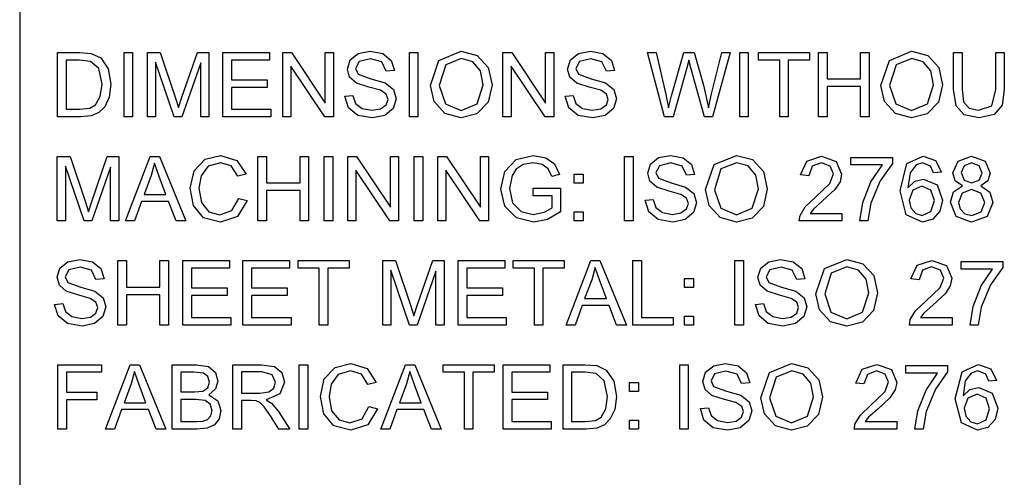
# Model space of a CAD drawing. Extents: x -1077 to 53, y -1488 to -1083.
# Tile 25 of 45: x -810 to -784, y -1407 to -1395. Entities that reach past the tile are written whole.
import ezdxf

# ---------------------------------------------------------------- set-up
doc = ezdxf.new("R2010")
doc.units = 0
doc.layers.add('Layer0', color=7, linetype='Continuous', true_color=0xffffff)
doc.layers.add('MTEXT', color=7, linetype='Continuous', true_color=0xffffff)

msp = doc.modelspace()

# ---------------------------------------------------------------- linework, layer by layer
at = {"layer": 'Layer0'}
msp.add_line((-809.56, -1394.314), (-809.56, -1407.064), dxfattribs=at)
at = {"layer": 'MTEXT'}
for p, q in [((-808.579, -1397.423), (-808.579, -1395.751)), ((-808.579, -1395.751), (-808.004, -1395.751)), ((-808.004, -1395.751), (-807.706, -1395.775)), ((-807.706, -1395.775), (-807.461, -1395.895)), ((-807.461, -1395.895), (-807.263, -1396.181)), ((-806.856, -1397.423), (-806.856, -1395.751)), ((-806.856, -1395.751), (-806.634, -1395.751)), ((-806.634, -1395.751), (-806.634, -1397.423)), ((-806.251, -1397.423), (-806.251, -1395.751)), ((-806.251, -1395.751), (-805.918, -1395.751)), ((-805.918, -1395.751), (-805.523, -1396.935)), ((-805.354, -1396.914), (-804.954, -1395.751)), ((-804.954, -1395.751), (-804.656, -1395.751)), ((-804.656, -1395.751), (-804.656, -1397.423)), ((-804.295, -1397.423), (-804.295, -1395.751)), ((-804.295, -1395.751), (-803.086, -1395.751)), ((-803.086, -1395.751), (-803.086, -1395.949)), ((-802.744, -1397.423), (-802.744, -1395.751)), ((-802.744, -1395.751), (-802.517, -1395.751)), ((-802.517, -1395.751), (-801.639, -1397.064)), ((-801.639, -1397.064), (-801.639, -1395.751)), ((-801.639, -1395.751), (-801.427, -1395.751)), ((-801.427, -1395.751), (-801.427, -1397.423)), ((-800.995, -1395.947), (-800.785, -1395.78)), ((-800.785, -1395.78), (-800.479, -1395.723)), ((-800.479, -1395.723), (-800.151, -1395.783)), ((-800.151, -1395.783), (-799.932, -1395.959)), ((-799.46, -1397.423), (-799.46, -1395.751)), ((-799.46, -1395.751), (-799.239, -1395.751)), ((-799.239, -1395.751), (-799.239, -1397.423)), ((-798.693, -1395.957), (-798.116, -1395.722)), ((-798.116, -1395.722), (-797.699, -1395.832)), ((-797.699, -1395.832), (-797.415, -1396.141)), ((-797.035, -1397.423), (-797.035, -1395.751)), ((-797.035, -1395.751), (-796.808, -1395.751)), ((-796.808, -1395.751), (-795.93, -1397.064)), ((-795.93, -1397.064), (-795.93, -1395.751)), ((-795.93, -1395.751), (-795.718, -1395.751)), ((-795.718, -1395.751), (-795.718, -1397.423)), ((-795.286, -1395.947), (-795.076, -1395.78)), ((-795.076, -1395.78), (-794.77, -1395.723)), ((-794.77, -1395.723), (-794.442, -1395.783)), ((-794.442, -1395.783), (-794.224, -1395.959)), ((-792.848, -1397.423), (-793.292, -1395.751)), ((-793.292, -1395.751), (-793.065, -1395.751)), ((-793.065, -1395.751), (-792.811, -1396.847)), ((-792.665, -1396.88), (-792.347, -1395.751)), ((-792.347, -1395.751), (-792.08, -1395.751)), ((-792.08, -1395.751), (-791.841, -1396.597)), ((-791.627, -1396.825), (-791.365, -1395.751)), ((-791.143, -1395.751), (-791.601, -1397.423)), ((-791.365, -1395.751), (-791.143, -1395.751)), ((-790.899, -1397.423), (-790.899, -1395.751)), ((-790.899, -1395.751), (-790.678, -1395.751)), ((-790.678, -1395.751), (-790.678, -1397.423)), ((-790.413, -1395.949), (-790.413, -1395.751)), ((-790.413, -1395.751), (-789.088, -1395.751)), ((-789.088, -1395.751), (-789.088, -1395.949)), ((-788.854, -1397.423), (-788.854, -1395.751)), ((-788.854, -1395.751), (-788.633, -1395.751)), ((-788.633, -1395.751), (-788.633, -1396.438)), ((-787.764, -1396.438), (-787.764, -1395.751)), ((-787.764, -1395.751), (-787.543, -1395.751)), ((-787.543, -1395.751), (-787.543, -1397.423)), ((-787.019, -1395.957), (-786.442, -1395.722)), ((-786.442, -1395.722), (-786.025, -1395.832)), ((-786.025, -1395.832), (-785.741, -1396.141)), ((-785.355, -1396.717), (-785.355, -1395.751)), ((-785.355, -1395.751), (-785.134, -1395.751)), ((-785.134, -1395.751), (-785.134, -1396.716)), ((-784.262, -1395.751), (-784.041, -1395.751)), ((-784.262, -1396.716), (-784.262, -1395.751)), ((-784.041, -1395.751), (-784.041, -1396.717)), ((-808.007, -1395.949), (-808.358, -1395.949)), ((-808.358, -1395.949), (-808.358, -1397.226)), ((-807.721, -1395.983), (-808.007, -1395.949)), ((-807.512, -1396.172), (-807.721, -1395.983)), ((-805.555, -1397.423), (-806.038, -1396)), ((-806.038, -1396), (-806.038, -1397.423)), ((-804.869, -1396.024), (-805.355, -1397.423)), ((-804.869, -1397.423), (-804.869, -1396.024)), ((-803.086, -1395.949), (-804.074, -1395.949)), ((-804.074, -1395.949), (-804.074, -1396.461)), ((-801.654, -1397.423), (-802.532, -1396.109)), ((-802.532, -1396.109), (-802.532, -1397.423)), ((-801.067, -1396.184), (-800.995, -1395.947)), ((-800.762, -1395.991), (-800.854, -1396.169)), ((-800.469, -1395.918), (-800.762, -1395.991)), ((-800.178, -1395.999), (-800.469, -1395.918)), ((-800.062, -1396.238), (-800.178, -1395.999)), ((-799.932, -1395.959), (-799.85, -1396.222)), ((-798.916, -1396.609), (-798.693, -1395.957)), ((-798.519, -1396.073), (-798.688, -1396.612)), ((-798.115, -1395.912), (-798.519, -1396.073)), ((-797.817, -1395.996), (-798.115, -1395.912)), ((-797.615, -1396.232), (-797.817, -1395.996)), ((-797.415, -1396.141), (-797.318, -1396.589)), ((-795.945, -1397.423), (-796.823, -1396.109)), ((-796.823, -1396.109), (-796.823, -1397.423)), ((-795.358, -1396.184), (-795.286, -1395.947)), ((-795.053, -1395.991), (-795.145, -1396.169)), ((-794.761, -1395.918), (-795.053, -1395.991)), ((-794.469, -1395.999), (-794.761, -1395.918)), ((-794.354, -1396.238), (-794.469, -1395.999)), ((-794.224, -1395.959), (-794.141, -1396.222)), ((-792.268, -1396.149), (-792.623, -1397.423)), ((-792.219, -1395.953), (-792.268, -1396.149)), ((-792.167, -1396.149), (-792.219, -1395.953)), ((-791.814, -1397.423), (-792.167, -1396.149)), ((-789.862, -1395.949), (-790.413, -1395.949)), ((-789.862, -1397.423), (-789.862, -1395.949)), ((-789.088, -1395.949), (-789.641, -1395.949)), ((-789.641, -1395.949), (-789.641, -1397.423)), ((-787.242, -1396.609), (-787.019, -1395.957)), ((-786.845, -1396.073), (-787.014, -1396.612)), ((-786.441, -1395.912), (-786.845, -1396.073)), ((-786.143, -1395.996), (-786.441, -1395.912)), ((-785.941, -1396.232), (-786.143, -1395.996)), ((-785.741, -1396.141), (-785.644, -1396.589)), ((-807.426, -1396.575), (-807.512, -1396.172)), ((-807.263, -1396.181), (-807.198, -1396.578)), ((-801.008, -1396.392), (-801.067, -1396.184)), ((-800.83, -1396.547), (-801.008, -1396.392)), ((-800.854, -1396.169), (-800.789, -1396.317)), ((-800.789, -1396.317), (-800.455, -1396.436)), ((-799.85, -1396.222), (-800.062, -1396.238)), ((-797.546, -1396.588), (-797.615, -1396.232)), ((-795.299, -1396.392), (-795.358, -1396.184)), ((-795.121, -1396.547), (-795.299, -1396.392)), ((-795.145, -1396.169), (-795.08, -1396.317)), ((-795.08, -1396.317), (-794.746, -1396.436)), ((-794.141, -1396.222), (-794.354, -1396.238)), ((-785.872, -1396.588), (-785.941, -1396.232)), ((-807.47, -1396.897), (-807.426, -1396.575)), ((-807.198, -1396.578), (-807.242, -1396.916)), ((-804.074, -1396.461), (-803.149, -1396.461)), ((-803.149, -1396.657), (-804.074, -1396.657)), ((-804.074, -1396.657), (-804.074, -1397.226)), ((-803.149, -1396.461), (-803.149, -1396.657)), ((-800.507, -1396.652), (-800.83, -1396.547)), ((-800.209, -1396.733), (-800.507, -1396.652)), ((-800.455, -1396.436), (-800.085, -1396.543)), ((-800.085, -1396.543), (-799.87, -1396.713)), ((-798.821, -1397.026), (-798.916, -1396.609)), ((-798.688, -1396.612), (-798.526, -1397.088)), ((-797.707, -1397.087), (-797.546, -1396.588)), ((-797.318, -1396.589), (-797.421, -1397.044)), ((-794.798, -1396.652), (-795.121, -1396.547)), ((-794.501, -1396.733), (-794.798, -1396.652)), ((-794.746, -1396.436), (-794.376, -1396.543)), ((-794.376, -1396.543), (-794.161, -1396.713)), ((-791.841, -1396.597), (-791.711, -1397.189)), ((-788.633, -1396.438), (-787.764, -1396.438)), ((-787.764, -1396.635), (-788.633, -1396.635)), ((-788.633, -1396.635), (-788.633, -1397.423)), ((-787.764, -1397.423), (-787.764, -1396.635)), ((-787.146, -1397.026), (-787.242, -1396.609)), ((-787.014, -1396.612), (-786.852, -1397.088)), ((-786.033, -1397.087), (-785.872, -1396.588)), ((-785.644, -1396.589), (-785.746, -1397.044)), ((-807.592, -1397.108), (-807.47, -1396.897)), ((-807.242, -1396.916), (-807.356, -1397.159)), ((-805.443, -1397.182), (-805.354, -1396.914)), ((-801.131, -1396.886), (-800.922, -1396.868)), ((-801.039, -1397.186), (-801.131, -1396.886)), ((-800.922, -1396.868), (-800.853, -1397.073)), ((-800.059, -1396.832), (-800.209, -1396.733)), ((-800.013, -1396.969), (-800.059, -1396.832)), ((-799.87, -1396.713), (-799.8, -1396.951)), ((-795.422, -1396.886), (-795.213, -1396.868)), ((-795.33, -1397.186), (-795.422, -1396.886)), ((-795.213, -1396.868), (-795.144, -1397.073)), ((-794.35, -1396.832), (-794.501, -1396.733)), ((-794.304, -1396.969), (-794.35, -1396.832)), ((-794.161, -1396.713), (-794.091, -1396.951)), ((-792.811, -1396.847), (-792.74, -1397.189)), ((-792.74, -1397.189), (-792.665, -1396.88)), ((-791.711, -1397.189), (-791.627, -1396.825)), ((-785.291, -1397.136), (-785.355, -1396.717)), ((-785.134, -1396.716), (-785.094, -1397.037)), ((-784.366, -1397.141), (-784.262, -1396.716)), ((-784.041, -1396.717), (-784.098, -1397.117)), ((-807.742, -1397.195), (-807.592, -1397.108)), ((-807.356, -1397.159), (-807.508, -1397.311)), ((-805.523, -1396.935), (-805.443, -1397.182)), ((-800.853, -1397.073), (-800.685, -1397.203)), ((-800.205, -1397.215), (-800.061, -1397.112)), ((-800.061, -1397.112), (-800.013, -1396.969)), ((-799.8, -1396.951), (-799.877, -1397.202)), ((-798.539, -1397.337), (-798.821, -1397.026)), ((-798.526, -1397.088), (-798.118, -1397.262)), ((-798.118, -1397.262), (-797.707, -1397.087)), ((-797.421, -1397.044), (-797.711, -1397.348)), ((-795.144, -1397.073), (-794.976, -1397.203)), ((-794.496, -1397.215), (-794.352, -1397.112)), ((-794.352, -1397.112), (-794.304, -1396.969)), ((-794.091, -1396.951), (-794.168, -1397.202)), ((-786.865, -1397.337), (-787.146, -1397.026)), ((-786.852, -1397.088), (-786.444, -1397.262)), ((-786.444, -1397.262), (-786.033, -1397.087)), ((-785.746, -1397.044), (-786.037, -1397.348)), ((-785.078, -1397.37), (-785.291, -1397.136)), ((-785.094, -1397.037), (-784.954, -1397.196)), ((-784.713, -1397.252), (-784.366, -1397.141)), ((-784.098, -1397.117), (-784.303, -1397.358)), ((-807.976, -1397.423), (-808.579, -1397.423)), ((-808.358, -1397.226), (-808.001, -1397.226)), ((-808.001, -1397.226), (-807.742, -1397.195)), ((-807.708, -1397.394), (-807.976, -1397.423)), ((-807.508, -1397.311), (-807.708, -1397.394)), ((-806.634, -1397.423), (-806.856, -1397.423)), ((-806.038, -1397.423), (-806.251, -1397.423)), ((-805.355, -1397.423), (-805.555, -1397.423)), ((-804.656, -1397.423), (-804.869, -1397.423)), ((-803.047, -1397.423), (-804.295, -1397.423)), ((-804.074, -1397.226), (-803.047, -1397.226)), ((-803.047, -1397.226), (-803.047, -1397.423)), ((-802.532, -1397.423), (-802.744, -1397.423)), ((-801.427, -1397.423), (-801.654, -1397.423)), ((-800.798, -1397.385), (-801.039, -1397.186)), ((-800.418, -1397.451), (-800.798, -1397.385)), ((-800.685, -1397.203), (-800.428, -1397.253)), ((-800.428, -1397.253), (-800.205, -1397.215)), ((-800.096, -1397.386), (-800.418, -1397.451)), ((-799.877, -1397.202), (-800.096, -1397.386)), ((-799.239, -1397.423), (-799.46, -1397.423)), ((-798.117, -1397.451), (-798.539, -1397.337)), ((-797.711, -1397.348), (-798.117, -1397.451)), ((-796.823, -1397.423), (-797.035, -1397.423)), ((-795.718, -1397.423), (-795.945, -1397.423)), ((-795.089, -1397.385), (-795.33, -1397.186)), ((-794.709, -1397.451), (-795.089, -1397.385)), ((-794.976, -1397.203), (-794.72, -1397.253)), ((-794.72, -1397.253), (-794.496, -1397.215)), ((-794.387, -1397.386), (-794.709, -1397.451)), ((-794.168, -1397.202), (-794.387, -1397.386)), ((-792.623, -1397.423), (-792.848, -1397.423)), ((-791.601, -1397.423), (-791.814, -1397.423)), ((-790.678, -1397.423), (-790.899, -1397.423)), ((-789.641, -1397.423), (-789.862, -1397.423)), ((-788.633, -1397.423), (-788.854, -1397.423)), ((-787.543, -1397.423), (-787.764, -1397.423)), ((-786.443, -1397.451), (-786.865, -1397.337)), ((-786.037, -1397.348), (-786.443, -1397.451)), ((-784.694, -1397.451), (-785.078, -1397.37)), ((-784.954, -1397.196), (-784.713, -1397.252)), ((-784.303, -1397.358), (-784.694, -1397.451)), ((-808.586, -1400.123), (-808.586, -1398.451)), ((-808.586, -1398.451), (-808.253, -1398.451)), ((-808.253, -1398.451), (-807.858, -1399.635)), ((-807.689, -1399.614), (-807.289, -1398.451)), ((-807.289, -1398.451), (-806.991, -1398.451)), ((-806.991, -1398.451), (-806.991, -1400.123)), ((-806.818, -1400.123), (-806.176, -1398.451)), ((-806.176, -1398.451), (-805.938, -1398.451)), ((-805.938, -1398.451), (-805.254, -1400.123)), ((-804.757, -1398.524), (-804.352, -1398.423)), ((-804.352, -1398.423), (-803.93, -1398.551)), ((-803.384, -1400.123), (-803.384, -1398.451)), ((-803.384, -1398.451), (-803.163, -1398.451)), ((-803.163, -1398.451), (-803.163, -1399.138)), ((-802.294, -1399.138), (-802.294, -1398.451)), ((-802.294, -1398.451), (-802.072, -1398.451)), ((-802.072, -1398.451), (-802.072, -1400.123)), ((-801.667, -1400.123), (-801.667, -1398.451)), ((-801.667, -1398.451), (-801.445, -1398.451)), ((-801.445, -1398.451), (-801.445, -1400.123)), ((-801.058, -1400.123), (-801.058, -1398.451)), ((-801.058, -1398.451), (-800.831, -1398.451)), ((-800.831, -1398.451), (-799.953, -1399.764)), ((-799.953, -1399.764), (-799.953, -1398.451)), ((-799.953, -1398.451), (-799.741, -1398.451)), ((-799.741, -1398.451), (-799.741, -1400.123)), ((-799.332, -1400.123), (-799.332, -1398.451)), ((-799.332, -1398.451), (-799.11, -1398.451)), ((-799.11, -1398.451), (-799.11, -1400.123)), ((-798.723, -1400.123), (-798.723, -1398.451)), ((-798.723, -1398.451), (-798.496, -1398.451)), ((-798.496, -1398.451), (-797.618, -1399.764)), ((-797.618, -1399.764), (-797.618, -1398.451)), ((-797.618, -1398.451), (-797.406, -1398.451)), ((-797.406, -1398.451), (-797.406, -1400.123)), ((-796.694, -1398.526), (-796.253, -1398.423)), ((-796.253, -1398.423), (-795.925, -1398.482)), ((-793.883, -1400.123), (-793.883, -1398.451)), ((-793.883, -1398.451), (-793.661, -1398.451)), ((-793.661, -1398.451), (-793.661, -1400.123)), ((-793.001, -1398.48), (-792.695, -1398.423)), ((-792.695, -1398.423), (-792.367, -1398.483)), ((-791.558, -1398.657), (-790.981, -1398.422)), ((-790.981, -1398.422), (-790.564, -1398.532)), ((-789.157, -1398.568), (-788.777, -1398.445)), ((-788.777, -1398.445), (-788.396, -1398.578)), ((-786.565, -1398.636), (-786.144, -1398.445)), ((-786.144, -1398.445), (-785.821, -1398.555)), ((-785.24, -1398.569), (-784.891, -1398.445)), ((-784.891, -1398.445), (-784.539, -1398.572)), ((-807.89, -1400.123), (-808.373, -1398.7)), ((-808.373, -1398.7), (-808.373, -1400.123)), ((-806.062, -1398.627), (-806.152, -1398.946)), ((-805.943, -1398.974), (-806.062, -1398.627)), ((-805.041, -1398.819), (-804.757, -1398.524)), ((-804.678, -1398.705), (-804.86, -1398.952)), ((-804.356, -1398.612), (-804.678, -1398.705)), ((-804.078, -1398.695), (-804.356, -1398.612)), ((-803.909, -1398.961), (-804.078, -1398.695)), ((-803.93, -1398.551), (-803.692, -1398.91)), ((-796.988, -1398.84), (-796.694, -1398.526)), ((-796.514, -1398.658), (-796.693, -1398.78)), ((-796.252, -1398.612), (-796.514, -1398.658)), ((-796.022, -1398.656), (-796.252, -1398.612)), ((-795.862, -1398.773), (-796.022, -1398.656)), ((-795.925, -1398.482), (-795.695, -1398.645)), ((-795.695, -1398.645), (-795.569, -1398.919)), ((-793.283, -1398.884), (-793.211, -1398.647)), ((-793.211, -1398.647), (-793.001, -1398.48)), ((-792.978, -1398.691), (-793.07, -1398.869)), ((-792.685, -1398.618), (-792.978, -1398.691)), ((-792.394, -1398.699), (-792.685, -1398.618)), ((-792.278, -1398.938), (-792.394, -1398.699)), ((-792.367, -1398.483), (-792.148, -1398.659)), ((-792.148, -1398.659), (-792.066, -1398.922)), ((-791.781, -1399.309), (-791.558, -1398.657)), ((-790.98, -1398.612), (-791.384, -1398.773)), ((-790.682, -1398.696), (-790.98, -1398.612)), ((-790.48, -1398.932), (-790.682, -1398.696)), ((-790.564, -1398.532), (-790.28, -1398.841)), ((-789.32, -1398.928), (-789.157, -1398.568)), ((-789.019, -1398.703), (-789.109, -1398.95)), ((-788.781, -1398.614), (-789.019, -1398.703)), ((-788.554, -1398.698), (-788.781, -1398.614)), ((-788.467, -1398.904), (-788.554, -1398.698)), ((-788.396, -1398.578), (-788.256, -1398.909)), ((-788.02, -1398.67), (-788.02, -1398.473)), ((-788.02, -1398.473), (-786.938, -1398.473)), ((-787.201, -1398.67), (-788.02, -1398.67)), ((-787.496, -1399.108), (-787.201, -1398.67)), ((-786.938, -1398.633), (-787.254, -1399.084)), ((-786.938, -1398.473), (-786.938, -1398.633)), ((-786.744, -1399.341), (-786.565, -1398.636)), ((-786.329, -1398.668), (-786.482, -1398.874)), ((-786.157, -1398.613), (-786.329, -1398.668)), ((-785.952, -1398.701), (-786.157, -1398.613)), ((-785.874, -1398.877), (-785.952, -1398.701)), ((-785.821, -1398.555), (-785.67, -1398.861)), ((-785.371, -1398.876), (-785.24, -1398.569)), ((-785.084, -1398.689), (-785.161, -1398.869)), ((-784.889, -1398.613), (-785.084, -1398.689)), ((-784.695, -1398.69), (-784.889, -1398.613)), ((-784.616, -1398.88), (-784.695, -1398.69)), ((-784.539, -1398.572), (-784.405, -1398.881)), ((-807.204, -1398.724), (-807.69, -1400.123)), ((-807.204, -1400.123), (-807.204, -1398.724)), ((-806.152, -1398.946), (-806.336, -1399.437)), ((-805.141, -1399.275), (-805.041, -1398.819)), ((-804.86, -1398.952), (-804.913, -1399.273)), ((-803.692, -1398.91), (-803.909, -1398.961)), ((-799.968, -1400.123), (-800.846, -1398.809)), ((-800.846, -1398.809), (-800.846, -1400.123)), ((-797.633, -1400.123), (-798.511, -1398.809)), ((-798.511, -1398.809), (-798.511, -1400.123)), ((-797.09, -1399.295), (-796.988, -1398.84)), ((-796.798, -1398.945), (-796.862, -1399.281)), ((-796.693, -1398.78), (-796.798, -1398.945)), ((-795.768, -1398.974), (-795.862, -1398.773)), ((-795.569, -1398.919), (-795.768, -1398.974)), ((-795.187, -1399.146), (-795.187, -1398.912)), ((-795.187, -1398.912), (-794.953, -1398.912)), ((-794.953, -1398.912), (-794.953, -1399.146)), ((-793.224, -1399.092), (-793.283, -1398.884)), ((-793.07, -1398.869), (-793.005, -1399.017)), ((-792.066, -1398.922), (-792.278, -1398.938)), ((-791.384, -1398.773), (-791.553, -1399.312)), ((-790.411, -1399.288), (-790.48, -1398.932)), ((-790.28, -1398.841), (-790.183, -1399.289)), ((-789.109, -1398.95), (-789.32, -1398.928)), ((-788.563, -1399.151), (-788.467, -1398.904)), ((-788.256, -1398.909), (-788.297, -1399.106)), ((-786.482, -1398.874), (-786.54, -1399.261)), ((-785.67, -1398.861), (-785.874, -1398.877)), ((-785.31, -1399.083), (-785.371, -1398.876)), ((-785.161, -1398.869), (-785.085, -1399.063)), ((-784.692, -1399.063), (-784.616, -1398.88)), ((-784.405, -1398.881), (-784.466, -1399.084)), ((-805.769, -1399.437), (-805.943, -1398.974)), ((-803.163, -1399.138), (-802.294, -1399.138)), ((-794.953, -1399.146), (-795.187, -1399.146)), ((-793.046, -1399.247), (-793.224, -1399.092)), ((-793.005, -1399.017), (-792.671, -1399.136)), ((-792.671, -1399.136), (-792.301, -1399.243)), ((-788.931, -1399.505), (-788.563, -1399.151)), ((-788.297, -1399.106), (-788.433, -1399.31)), ((-787.709, -1399.646), (-787.496, -1399.108)), ((-787.254, -1399.084), (-787.497, -1399.663)), ((-786.54, -1399.261), (-786.359, -1399.093)), ((-786.175, -1399.22), (-786.411, -1399.32)), ((-786.359, -1399.093), (-786.134, -1399.039)), ((-785.942, -1399.32), (-786.175, -1399.22)), ((-786.134, -1399.039), (-785.785, -1399.19)), ((-785.785, -1399.19), (-785.64, -1399.58)), ((-785.356, -1399.366), (-785.12, -1399.216)), ((-785.12, -1399.216), (-785.31, -1399.083)), ((-785.085, -1399.063), (-784.887, -1399.138)), ((-784.887, -1399.138), (-784.692, -1399.063)), ((-784.466, -1399.084), (-784.652, -1399.216)), ((-784.652, -1399.216), (-784.417, -1399.378)), ((-806.336, -1399.437), (-805.769, -1399.437)), ((-805.052, -1399.723), (-805.141, -1399.275)), ((-804.913, -1399.273), (-804.851, -1399.646)), ((-802.294, -1399.335), (-803.163, -1399.335)), ((-803.163, -1399.335), (-803.163, -1400.123)), ((-802.294, -1400.123), (-802.294, -1399.335)), ((-796.987, -1399.741), (-797.09, -1399.295)), ((-796.862, -1399.281), (-796.785, -1399.655)), ((-796.252, -1399.271), (-795.544, -1399.27)), ((-796.252, -1399.467), (-796.252, -1399.271)), ((-795.76, -1399.467), (-796.252, -1399.467)), ((-795.76, -1399.779), (-795.76, -1399.467)), ((-795.544, -1399.27), (-795.544, -1399.89)), ((-792.723, -1399.352), (-793.046, -1399.247)), ((-792.425, -1399.433), (-792.723, -1399.352)), ((-792.275, -1399.532), (-792.425, -1399.433)), ((-792.301, -1399.243), (-792.086, -1399.413)), ((-792.086, -1399.413), (-792.016, -1399.651)), ((-791.686, -1399.726), (-791.781, -1399.309)), ((-791.553, -1399.312), (-791.391, -1399.788)), ((-790.572, -1399.787), (-790.411, -1399.288)), ((-790.183, -1399.289), (-790.285, -1399.744)), ((-788.433, -1399.31), (-788.75, -1399.604)), ((-786.582, -1399.963), (-786.744, -1399.341)), ((-786.411, -1399.32), (-786.508, -1399.581)), ((-785.85, -1399.593), (-785.942, -1399.32)), ((-785.438, -1399.639), (-785.356, -1399.366)), ((-785.132, -1399.401), (-785.228, -1399.641)), ((-784.892, -1399.305), (-785.132, -1399.401)), ((-784.645, -1399.402), (-784.892, -1399.305)), ((-784.547, -1399.647), (-784.645, -1399.402)), ((-784.417, -1399.378), (-784.337, -1399.645)), ((-807.858, -1399.635), (-807.778, -1399.882)), ((-807.778, -1399.882), (-807.689, -1399.614)), ((-806.399, -1399.617), (-806.583, -1400.123)), ((-805.701, -1399.617), (-806.399, -1399.617)), ((-805.506, -1400.123), (-805.701, -1399.617)), ((-804.795, -1400.041), (-805.052, -1399.723)), ((-804.851, -1399.646), (-804.657, -1399.883)), ((-804.059, -1399.855), (-803.884, -1399.537)), ((-803.663, -1399.593), (-803.913, -1400.008)), ((-803.884, -1399.537), (-803.663, -1399.593)), ((-796.785, -1399.655), (-796.561, -1399.879)), ((-793.347, -1399.586), (-793.138, -1399.568)), ((-793.255, -1399.886), (-793.347, -1399.586)), ((-793.138, -1399.568), (-793.069, -1399.773)), ((-792.277, -1399.812), (-792.229, -1399.669)), ((-792.229, -1399.669), (-792.275, -1399.532)), ((-792.016, -1399.651), (-792.093, -1399.902)), ((-791.404, -1400.037), (-791.686, -1399.726)), ((-789.199, -1399.758), (-788.931, -1399.505)), ((-788.75, -1399.604), (-788.987, -1399.814)), ((-787.786, -1400.123), (-787.709, -1399.646)), ((-787.497, -1399.663), (-787.575, -1400.123)), ((-786.508, -1399.581), (-786.463, -1399.784)), ((-785.944, -1399.878), (-785.85, -1399.593)), ((-785.64, -1399.58), (-785.708, -1399.873)), ((-785.287, -1400.005), (-785.438, -1399.639)), ((-785.228, -1399.641), (-785.186, -1399.81)), ((-784.643, -1399.888), (-784.547, -1399.647)), ((-784.337, -1399.645), (-784.489, -1400.005)), ((-804.657, -1399.883), (-804.373, -1399.962)), ((-804.373, -1399.962), (-804.059, -1399.855)), ((-796.683, -1400.046), (-796.987, -1399.741)), ((-796.561, -1399.879), (-796.248, -1399.952)), ((-796.248, -1399.952), (-795.968, -1399.897)), ((-795.968, -1399.897), (-795.76, -1399.779)), ((-795.544, -1399.89), (-795.88, -1400.086)), ((-795.187, -1400.123), (-795.187, -1399.889)), ((-795.187, -1399.889), (-794.953, -1399.889)), ((-794.953, -1399.889), (-794.953, -1400.123)), ((-793.014, -1400.085), (-793.255, -1399.886)), ((-793.069, -1399.773), (-792.901, -1399.903)), ((-792.901, -1399.903), (-792.644, -1399.953)), ((-792.644, -1399.953), (-792.421, -1399.915)), ((-792.421, -1399.915), (-792.277, -1399.812)), ((-792.093, -1399.902), (-792.312, -1400.086)), ((-791.391, -1399.788), (-790.983, -1399.962)), ((-790.983, -1399.962), (-790.572, -1399.787)), ((-790.285, -1399.744), (-790.576, -1400.048)), ((-789.358, -1400.123), (-789.334, -1399.98)), ((-789.334, -1399.98), (-789.199, -1399.758)), ((-788.987, -1399.814), (-789.073, -1399.926)), ((-789.073, -1399.926), (-788.254, -1399.926)), ((-788.254, -1399.926), (-788.254, -1400.123)), ((-786.164, -1400.151), (-786.582, -1399.963)), ((-786.463, -1399.784), (-786.337, -1399.932)), ((-786.337, -1399.932), (-786.167, -1399.983)), ((-786.167, -1399.983), (-785.944, -1399.878)), ((-785.708, -1399.873), (-785.895, -1400.08)), ((-785.186, -1399.81), (-785.062, -1399.938)), ((-785.062, -1399.938), (-784.886, -1399.983)), ((-784.886, -1399.983), (-784.643, -1399.888)), ((-808.373, -1400.123), (-808.586, -1400.123)), ((-807.69, -1400.123), (-807.89, -1400.123)), ((-806.991, -1400.123), (-807.204, -1400.123)), ((-806.583, -1400.123), (-806.818, -1400.123)), ((-805.254, -1400.123), (-805.506, -1400.123)), ((-804.355, -1400.151), (-804.795, -1400.041)), ((-803.913, -1400.008), (-804.355, -1400.151)), ((-803.163, -1400.123), (-803.384, -1400.123)), ((-802.072, -1400.123), (-802.294, -1400.123)), ((-801.445, -1400.123), (-801.667, -1400.123)), ((-800.846, -1400.123), (-801.058, -1400.123)), ((-799.741, -1400.123), (-799.968, -1400.123)), ((-799.11, -1400.123), (-799.332, -1400.123)), ((-798.511, -1400.123), (-798.723, -1400.123)), ((-797.406, -1400.123), (-797.633, -1400.123)), ((-796.236, -1400.151), (-796.683, -1400.046)), ((-795.88, -1400.086), (-796.236, -1400.151)), ((-794.953, -1400.123), (-795.187, -1400.123)), ((-793.661, -1400.123), (-793.883, -1400.123)), ((-792.634, -1400.151), (-793.014, -1400.085)), ((-792.312, -1400.086), (-792.634, -1400.151)), ((-790.982, -1400.151), (-791.404, -1400.037)), ((-790.576, -1400.048), (-790.982, -1400.151)), ((-788.254, -1400.123), (-789.358, -1400.123)), ((-787.575, -1400.123), (-787.786, -1400.123)), ((-785.895, -1400.08), (-786.164, -1400.151)), ((-784.888, -1400.151), (-785.287, -1400.005)), ((-784.489, -1400.005), (-784.888, -1400.151)), ((-808.519, -1401.347), (-808.309, -1401.18)), ((-808.309, -1401.18), (-808.003, -1401.123)), ((-808.003, -1401.123), (-807.675, -1401.183)), ((-807.675, -1401.183), (-807.456, -1401.359)), ((-807.015, -1402.823), (-807.015, -1401.151)), ((-807.015, -1401.151), (-806.794, -1401.151)), ((-806.794, -1401.151), (-806.794, -1401.838)), ((-805.925, -1401.838), (-805.925, -1401.151)), ((-805.925, -1401.151), (-805.704, -1401.151)), ((-805.704, -1401.151), (-805.704, -1402.823)), ((-805.331, -1402.823), (-805.331, -1401.151)), ((-805.331, -1401.151), (-804.123, -1401.151)), ((-804.123, -1401.151), (-804.123, -1401.349)), ((-803.774, -1402.823), (-803.774, -1401.151)), ((-803.774, -1401.151), (-802.565, -1401.151)), ((-802.565, -1401.151), (-802.565, -1401.349)), ((-802.346, -1401.349), (-802.346, -1401.151)), ((-802.346, -1401.151), (-801.021, -1401.151)), ((-801.021, -1401.151), (-801.021, -1401.349)), ((-800.152, -1402.823), (-800.152, -1401.151)), ((-800.152, -1401.151), (-799.82, -1401.151)), ((-799.82, -1401.151), (-799.424, -1402.335)), ((-799.255, -1402.314), (-798.855, -1401.151)), ((-798.855, -1401.151), (-798.557, -1401.151)), ((-798.557, -1401.151), (-798.557, -1402.823)), ((-798.196, -1402.823), (-798.196, -1401.151)), ((-798.196, -1401.151), (-796.987, -1401.151)), ((-796.987, -1401.151), (-796.987, -1401.349)), ((-796.768, -1401.349), (-796.768, -1401.151)), ((-796.768, -1401.151), (-795.444, -1401.151)), ((-795.444, -1401.151), (-795.444, -1401.349)), ((-795.4, -1402.823), (-794.758, -1401.151)), ((-794.758, -1401.151), (-794.52, -1401.151)), ((-794.52, -1401.151), (-793.836, -1402.823)), ((-793.668, -1402.823), (-793.668, -1401.151)), ((-793.668, -1401.151), (-793.447, -1401.151)), ((-793.447, -1401.151), (-793.447, -1402.626)), ((-791.025, -1402.823), (-791.025, -1401.151)), ((-791.025, -1401.151), (-790.804, -1401.151)), ((-790.804, -1401.151), (-790.804, -1402.823)), ((-790.354, -1401.347), (-790.144, -1401.18)), ((-790.144, -1401.18), (-789.837, -1401.123)), ((-789.837, -1401.123), (-789.509, -1401.183)), ((-789.509, -1401.183), (-789.291, -1401.359)), ((-788.701, -1401.357), (-788.124, -1401.122)), ((-788.124, -1401.122), (-787.706, -1401.232)), ((-787.706, -1401.232), (-787.423, -1401.541)), ((-786.299, -1401.268), (-785.92, -1401.145)), ((-785.92, -1401.145), (-785.539, -1401.278)), ((-785.163, -1401.37), (-785.163, -1401.173)), ((-785.163, -1401.173), (-784.081, -1401.173)), ((-784.081, -1401.173), (-784.081, -1401.333)), ((-808.591, -1401.584), (-808.519, -1401.347)), ((-808.286, -1401.391), (-808.378, -1401.569)), ((-807.993, -1401.318), (-808.286, -1401.391)), ((-807.702, -1401.399), (-807.993, -1401.318)), ((-807.586, -1401.638), (-807.702, -1401.399)), ((-807.456, -1401.359), (-807.374, -1401.622)), ((-804.123, -1401.349), (-805.11, -1401.349)), ((-805.11, -1401.349), (-805.11, -1401.861)), ((-802.565, -1401.349), (-803.552, -1401.349)), ((-803.552, -1401.349), (-803.552, -1401.861)), ((-801.795, -1401.349), (-802.346, -1401.349)), ((-801.795, -1402.823), (-801.795, -1401.349)), ((-801.021, -1401.349), (-801.574, -1401.349)), ((-801.574, -1401.349), (-801.574, -1402.823)), ((-799.456, -1402.823), (-799.939, -1401.4)), ((-799.939, -1401.4), (-799.939, -1402.823)), ((-798.771, -1401.424), (-799.256, -1402.823)), ((-798.771, -1402.823), (-798.771, -1401.424)), ((-796.987, -1401.349), (-797.975, -1401.349)), ((-797.975, -1401.349), (-797.975, -1401.861)), ((-796.218, -1401.349), (-796.768, -1401.349)), ((-796.218, -1402.823), (-796.218, -1401.349)), ((-795.444, -1401.349), (-795.997, -1401.349)), ((-795.997, -1401.349), (-795.997, -1402.823)), ((-794.644, -1401.327), (-794.734, -1401.646)), ((-794.526, -1401.674), (-794.644, -1401.327)), ((-790.426, -1401.584), (-790.354, -1401.347)), ((-790.121, -1401.391), (-790.212, -1401.569)), ((-789.828, -1401.318), (-790.121, -1401.391)), ((-789.537, -1401.399), (-789.828, -1401.318)), ((-789.421, -1401.638), (-789.537, -1401.399)), ((-789.291, -1401.359), (-789.209, -1401.622)), ((-788.924, -1402.009), (-788.701, -1401.357)), ((-788.527, -1401.473), (-788.696, -1402.012)), ((-788.122, -1401.312), (-788.527, -1401.473)), ((-787.824, -1401.396), (-788.122, -1401.312)), ((-787.622, -1401.632), (-787.824, -1401.396)), ((-786.462, -1401.628), (-786.299, -1401.268)), ((-786.161, -1401.403), (-786.251, -1401.65)), ((-785.924, -1401.314), (-786.161, -1401.403)), ((-785.697, -1401.398), (-785.924, -1401.314)), ((-785.61, -1401.604), (-785.697, -1401.398)), ((-785.539, -1401.278), (-785.399, -1401.609)), ((-784.344, -1401.37), (-785.163, -1401.37)), ((-784.639, -1401.808), (-784.344, -1401.37)), ((-784.081, -1401.333), (-784.397, -1401.784)), ((-808.532, -1401.792), (-808.591, -1401.584)), ((-808.378, -1401.569), (-808.313, -1401.717)), ((-808.313, -1401.717), (-807.979, -1401.836)), ((-807.374, -1401.622), (-807.586, -1401.638)), ((-794.734, -1401.646), (-794.918, -1402.137)), ((-794.351, -1402.137), (-794.526, -1401.674)), ((-792.33, -1401.846), (-792.33, -1401.612)), ((-792.33, -1401.612), (-792.096, -1401.612)), ((-792.096, -1401.612), (-792.096, -1401.846)), ((-790.367, -1401.792), (-790.426, -1401.584)), ((-790.212, -1401.569), (-790.147, -1401.717)), ((-790.147, -1401.717), (-789.814, -1401.836)), ((-789.209, -1401.622), (-789.421, -1401.638)), ((-787.554, -1401.988), (-787.622, -1401.632)), ((-787.423, -1401.541), (-787.325, -1401.989)), ((-786.251, -1401.65), (-786.462, -1401.628)), ((-785.705, -1401.851), (-785.61, -1401.604)), ((-785.399, -1401.609), (-785.44, -1401.806)), ((-808.354, -1401.947), (-808.532, -1401.792)), ((-808.031, -1402.052), (-808.354, -1401.947)), ((-807.979, -1401.836), (-807.609, -1401.943)), ((-807.609, -1401.943), (-807.394, -1402.113)), ((-806.794, -1401.838), (-805.925, -1401.838)), ((-805.11, -1401.861), (-804.185, -1401.861)), ((-804.185, -1401.861), (-804.185, -1402.057)), ((-803.552, -1401.861), (-802.628, -1401.861)), ((-802.628, -1401.861), (-802.628, -1402.057)), ((-797.975, -1401.861), (-797.05, -1401.861)), ((-797.05, -1401.861), (-797.05, -1402.057)), ((-792.096, -1401.846), (-792.33, -1401.846)), ((-790.188, -1401.947), (-790.367, -1401.792)), ((-789.866, -1402.052), (-790.188, -1401.947)), ((-789.814, -1401.836), (-789.444, -1401.943)), ((-789.444, -1401.943), (-789.228, -1402.113)), ((-788.828, -1402.426), (-788.924, -1402.009)), ((-788.696, -1402.012), (-788.533, -1402.488)), ((-787.715, -1402.487), (-787.554, -1401.988)), ((-787.325, -1401.989), (-787.428, -1402.444)), ((-786.074, -1402.205), (-785.705, -1401.851)), ((-785.576, -1402.01), (-785.892, -1402.304)), ((-785.44, -1401.806), (-785.576, -1402.01)), ((-784.851, -1402.346), (-784.639, -1401.808)), ((-784.397, -1401.784), (-784.639, -1402.363)), ((-808.655, -1402.286), (-808.446, -1402.268)), ((-808.563, -1402.586), (-808.655, -1402.286)), ((-808.446, -1402.268), (-808.377, -1402.473)), ((-807.733, -1402.133), (-808.031, -1402.052)), ((-807.583, -1402.232), (-807.733, -1402.133)), ((-807.537, -1402.369), (-807.583, -1402.232)), ((-807.394, -1402.113), (-807.324, -1402.351)), ((-805.925, -1402.035), (-806.794, -1402.035)), ((-806.794, -1402.035), (-806.794, -1402.823)), ((-805.925, -1402.823), (-805.925, -1402.035)), ((-804.185, -1402.057), (-805.11, -1402.057)), ((-805.11, -1402.057), (-805.11, -1402.626)), ((-802.628, -1402.057), (-803.552, -1402.057)), ((-803.552, -1402.057), (-803.552, -1402.626)), ((-797.05, -1402.057), (-797.975, -1402.057)), ((-797.975, -1402.057), (-797.975, -1402.626)), ((-794.918, -1402.137), (-794.351, -1402.137)), ((-790.489, -1402.286), (-790.281, -1402.268)), ((-790.398, -1402.586), (-790.489, -1402.286)), ((-790.281, -1402.268), (-790.212, -1402.473)), ((-789.568, -1402.133), (-789.866, -1402.052)), ((-789.418, -1402.232), (-789.568, -1402.133)), ((-789.372, -1402.369), (-789.418, -1402.232)), ((-789.228, -1402.113), (-789.159, -1402.351)), ((-786.342, -1402.458), (-786.074, -1402.205)), ((-808.377, -1402.473), (-808.209, -1402.603)), ((-807.729, -1402.615), (-807.585, -1402.512)), ((-807.585, -1402.512), (-807.537, -1402.369)), ((-807.324, -1402.351), (-807.401, -1402.602)), ((-799.424, -1402.335), (-799.344, -1402.582)), ((-799.344, -1402.582), (-799.255, -1402.314)), ((-794.982, -1402.317), (-795.165, -1402.823)), ((-794.283, -1402.317), (-794.982, -1402.317)), ((-794.088, -1402.823), (-794.283, -1402.317)), ((-790.212, -1402.473), (-790.044, -1402.603)), ((-789.564, -1402.615), (-789.419, -1402.512)), ((-789.419, -1402.512), (-789.372, -1402.369)), ((-789.159, -1402.351), (-789.235, -1402.602)), ((-788.547, -1402.737), (-788.828, -1402.426)), ((-788.533, -1402.488), (-788.126, -1402.662)), ((-788.126, -1402.662), (-787.715, -1402.487)), ((-787.428, -1402.444), (-787.719, -1402.748)), ((-786.477, -1402.68), (-786.342, -1402.458)), ((-786.129, -1402.514), (-786.216, -1402.626)), ((-785.892, -1402.304), (-786.129, -1402.514)), ((-784.929, -1402.823), (-784.851, -1402.346)), ((-784.639, -1402.363), (-784.718, -1402.823)), ((-808.322, -1402.785), (-808.563, -1402.586)), ((-807.942, -1402.851), (-808.322, -1402.785)), ((-808.209, -1402.603), (-807.952, -1402.653)), ((-807.952, -1402.653), (-807.729, -1402.615)), ((-807.62, -1402.786), (-807.942, -1402.851)), ((-807.401, -1402.602), (-807.62, -1402.786)), ((-805.11, -1402.626), (-804.084, -1402.626)), ((-804.084, -1402.626), (-804.084, -1402.823)), ((-803.552, -1402.626), (-802.526, -1402.626)), ((-802.526, -1402.626), (-802.526, -1402.823)), ((-797.975, -1402.626), (-796.949, -1402.626)), ((-796.949, -1402.626), (-796.949, -1402.823)), ((-793.447, -1402.626), (-792.624, -1402.626)), ((-792.624, -1402.626), (-792.624, -1402.823)), ((-792.33, -1402.823), (-792.33, -1402.589)), ((-792.33, -1402.589), (-792.096, -1402.589)), ((-792.096, -1402.589), (-792.096, -1402.823)), ((-790.157, -1402.785), (-790.398, -1402.586)), ((-789.777, -1402.851), (-790.157, -1402.785)), ((-790.044, -1402.603), (-789.787, -1402.653)), ((-789.787, -1402.653), (-789.564, -1402.615)), ((-789.455, -1402.786), (-789.777, -1402.851)), ((-789.235, -1402.602), (-789.455, -1402.786)), ((-788.125, -1402.851), (-788.547, -1402.737)), ((-787.719, -1402.748), (-788.125, -1402.851)), ((-786.501, -1402.823), (-786.477, -1402.68)), ((-786.216, -1402.626), (-785.396, -1402.626)), ((-785.396, -1402.626), (-785.396, -1402.823)), ((-806.794, -1402.823), (-807.015, -1402.823)), ((-805.704, -1402.823), (-805.925, -1402.823)), ((-804.084, -1402.823), (-805.331, -1402.823)), ((-802.526, -1402.823), (-803.774, -1402.823)), ((-801.574, -1402.823), (-801.795, -1402.823)), ((-799.939, -1402.823), (-800.152, -1402.823)), ((-799.256, -1402.823), (-799.456, -1402.823)), ((-798.557, -1402.823), (-798.771, -1402.823)), ((-796.949, -1402.823), (-798.196, -1402.823)), ((-795.997, -1402.823), (-796.218, -1402.823)), ((-795.165, -1402.823), (-795.4, -1402.823)), ((-793.836, -1402.823), (-794.088, -1402.823)), ((-792.624, -1402.823), (-793.668, -1402.823)), ((-792.096, -1402.823), (-792.33, -1402.823)), ((-790.804, -1402.823), (-791.025, -1402.823)), ((-785.396, -1402.823), (-786.501, -1402.823)), ((-784.718, -1402.823), (-784.929, -1402.823)), ((-808.568, -1405.523), (-808.568, -1403.851)), ((-808.568, -1403.851), (-807.44, -1403.851)), ((-807.44, -1404.049), (-808.347, -1404.049)), ((-808.347, -1404.049), (-808.347, -1404.566)), ((-807.44, -1403.851), (-807.44, -1404.049)), ((-807.337, -1405.523), (-806.695, -1403.851)), ((-806.695, -1403.851), (-806.456, -1403.851)), ((-806.581, -1404.027), (-806.671, -1404.346)), ((-806.462, -1404.374), (-806.581, -1404.027)), ((-806.456, -1403.851), (-805.772, -1405.523)), ((-805.605, -1405.523), (-805.605, -1403.851)), ((-805.605, -1403.851), (-804.978, -1403.851)), ((-805.049, -1404.049), (-805.384, -1404.049)), ((-805.384, -1404.049), (-805.384, -1404.554)), ((-804.795, -1404.072), (-805.049, -1404.049)), ((-804.978, -1403.851), (-804.67, -1403.902)), ((-804.681, -1404.159), (-804.795, -1404.072)), ((-804.67, -1403.902), (-804.489, -1404.058)), ((-804.489, -1404.058), (-804.424, -1404.279)), ((-804.035, -1405.523), (-804.035, -1403.851)), ((-804.035, -1403.851), (-803.294, -1403.851)), ((-803.284, -1404.036), (-803.814, -1404.036)), ((-803.814, -1404.036), (-803.814, -1404.589)), ((-803.294, -1403.851), (-802.954, -1403.896)), ((-803.013, -1404.112), (-803.284, -1404.036)), ((-802.954, -1403.896), (-802.768, -1404.055)), ((-802.768, -1404.055), (-802.698, -1404.307)), ((-802.314, -1405.523), (-802.314, -1403.851)), ((-802.314, -1403.851), (-802.093, -1403.851)), ((-802.093, -1403.851), (-802.093, -1405.523)), ((-801.667, -1404.219), (-801.383, -1403.924)), ((-801.383, -1403.924), (-800.978, -1403.823)), ((-800.982, -1404.012), (-801.305, -1404.105)), ((-800.704, -1404.095), (-800.982, -1404.012)), ((-800.978, -1403.823), (-800.556, -1403.951)), ((-800.556, -1403.951), (-800.318, -1404.31)), ((-800.2, -1405.523), (-799.558, -1403.851)), ((-799.558, -1403.851), (-799.32, -1403.851)), ((-799.444, -1404.027), (-799.534, -1404.346)), ((-799.326, -1404.374), (-799.444, -1404.027)), ((-799.32, -1403.851), (-798.636, -1405.523)), ((-798.585, -1404.049), (-798.585, -1403.851)), ((-798.585, -1403.851), (-797.26, -1403.851)), ((-798.034, -1404.049), (-798.585, -1404.049)), ((-798.034, -1405.523), (-798.034, -1404.049)), ((-797.26, -1404.049), (-797.813, -1404.049)), ((-797.813, -1404.049), (-797.813, -1405.523)), ((-797.26, -1403.851), (-797.26, -1404.049)), ((-797.028, -1405.523), (-797.028, -1403.851)), ((-797.028, -1403.851), (-795.82, -1403.851)), ((-795.82, -1404.049), (-796.807, -1404.049)), ((-796.807, -1404.049), (-796.807, -1404.561)), ((-795.82, -1403.851), (-795.82, -1404.049)), ((-795.475, -1405.523), (-795.475, -1403.851)), ((-795.475, -1403.851), (-794.9, -1403.851)), ((-794.903, -1404.049), (-795.254, -1404.049)), ((-795.254, -1404.049), (-795.254, -1405.326)), ((-794.617, -1404.083), (-794.903, -1404.049)), ((-794.9, -1403.851), (-794.602, -1403.875)), ((-794.602, -1403.875), (-794.357, -1403.995)), ((-794.357, -1403.995), (-794.159, -1404.281)), ((-792.454, -1405.523), (-792.454, -1403.851)), ((-792.454, -1403.851), (-792.233, -1403.851)), ((-792.233, -1403.851), (-792.233, -1405.523)), ((-791.854, -1404.284), (-791.782, -1404.047)), ((-791.782, -1404.047), (-791.573, -1403.88)), ((-791.573, -1403.88), (-791.266, -1403.823)), ((-791.257, -1404.018), (-791.549, -1404.091)), ((-791.266, -1403.823), (-790.938, -1403.883)), ((-790.965, -1404.099), (-791.257, -1404.018)), ((-790.938, -1403.883), (-790.72, -1404.059)), ((-790.72, -1404.059), (-790.638, -1404.322)), ((-790.353, -1404.709), (-790.129, -1404.057)), ((-790.129, -1404.057), (-789.552, -1403.822)), ((-789.551, -1404.012), (-789.955, -1404.173)), ((-789.552, -1403.822), (-789.135, -1403.932)), ((-789.253, -1404.096), (-789.551, -1404.012)), ((-789.135, -1403.932), (-788.852, -1404.241)), ((-787.891, -1404.328), (-787.728, -1403.968)), ((-787.728, -1403.968), (-787.348, -1403.845)), ((-787.353, -1404.014), (-787.59, -1404.103)), ((-787.125, -1404.098), (-787.353, -1404.014)), ((-787.348, -1403.845), (-786.967, -1403.978)), ((-786.967, -1403.978), (-786.827, -1404.309)), ((-786.591, -1404.07), (-786.591, -1403.873)), ((-786.591, -1403.873), (-785.509, -1403.873)), ((-785.773, -1404.07), (-786.591, -1404.07)), ((-786.067, -1404.508), (-785.773, -1404.07)), ((-785.509, -1404.033), (-785.826, -1404.484)), ((-785.509, -1403.873), (-785.509, -1404.033)), ((-785.315, -1404.741), (-785.136, -1404.036)), ((-785.136, -1404.036), (-784.716, -1403.845)), ((-784.9, -1404.068), (-785.053, -1404.274)), ((-784.728, -1404.013), (-784.9, -1404.068)), ((-784.523, -1404.101), (-784.728, -1404.013)), ((-784.716, -1403.845), (-784.392, -1403.955)), ((-784.392, -1403.955), (-784.241, -1404.261)), ((-804.684, -1404.451), (-804.641, -1404.305)), ((-804.641, -1404.305), (-804.681, -1404.159)), ((-804.424, -1404.279), (-804.482, -1404.481)), ((-802.926, -1404.307), (-803.013, -1404.112)), ((-802.971, -1404.457), (-802.926, -1404.307)), ((-802.698, -1404.307), (-802.814, -1404.607)), ((-801.767, -1404.675), (-801.667, -1404.219)), ((-801.305, -1404.105), (-801.486, -1404.352)), ((-800.536, -1404.361), (-800.704, -1404.095)), ((-800.318, -1404.31), (-800.536, -1404.361)), ((-794.408, -1404.272), (-794.617, -1404.083)), ((-794.322, -1404.675), (-794.408, -1404.272)), ((-794.159, -1404.281), (-794.094, -1404.678)), ((-793.758, -1404.546), (-793.758, -1404.312)), ((-793.758, -1404.312), (-793.525, -1404.312)), ((-793.525, -1404.312), (-793.525, -1404.546)), ((-791.796, -1404.492), (-791.854, -1404.284)), ((-791.549, -1404.091), (-791.641, -1404.269)), ((-791.641, -1404.269), (-791.576, -1404.417)), ((-790.85, -1404.338), (-790.965, -1404.099)), ((-790.638, -1404.322), (-790.85, -1404.338)), ((-789.955, -1404.173), (-790.125, -1404.712)), ((-789.051, -1404.332), (-789.253, -1404.096)), ((-788.852, -1404.241), (-788.754, -1404.689)), ((-787.68, -1404.35), (-787.891, -1404.328)), ((-787.59, -1404.103), (-787.68, -1404.35)), ((-787.134, -1404.551), (-787.038, -1404.304)), ((-787.038, -1404.304), (-787.125, -1404.098)), ((-786.827, -1404.309), (-786.868, -1404.506)), ((-785.053, -1404.274), (-785.111, -1404.661)), ((-784.445, -1404.277), (-784.523, -1404.101)), ((-784.241, -1404.261), (-784.445, -1404.277)), ((-808.347, -1404.566), (-807.562, -1404.566)), ((-807.562, -1404.566), (-807.562, -1404.764)), ((-806.671, -1404.346), (-806.854, -1404.837)), ((-806.288, -1404.837), (-806.462, -1404.374)), ((-805.384, -1404.554), (-805.022, -1404.554)), ((-805.022, -1404.554), (-804.811, -1404.534)), ((-804.811, -1404.534), (-804.684, -1404.451)), ((-804.482, -1404.481), (-804.657, -1404.634)), ((-803.338, -1404.589), (-803.101, -1404.558)), ((-803.101, -1404.558), (-802.971, -1404.457)), ((-801.486, -1404.352), (-801.539, -1404.673)), ((-799.534, -1404.346), (-799.718, -1404.837)), ((-799.151, -1404.837), (-799.326, -1404.374)), ((-796.807, -1404.561), (-795.882, -1404.561)), ((-795.882, -1404.561), (-795.882, -1404.757)), ((-793.525, -1404.546), (-793.758, -1404.546)), ((-791.617, -1404.647), (-791.796, -1404.492)), ((-791.576, -1404.417), (-791.243, -1404.536)), ((-791.243, -1404.536), (-790.873, -1404.643)), ((-788.982, -1404.688), (-789.051, -1404.332)), ((-787.502, -1404.905), (-787.134, -1404.551)), ((-786.868, -1404.506), (-787.005, -1404.71)), ((-786.28, -1405.046), (-786.067, -1404.508)), ((-785.826, -1404.484), (-786.068, -1405.063)), ((-785.111, -1404.661), (-784.93, -1404.493)), ((-784.93, -1404.493), (-784.705, -1404.439)), ((-784.705, -1404.439), (-784.356, -1404.59)), ((-807.562, -1404.764), (-808.347, -1404.764)), ((-808.347, -1404.764), (-808.347, -1405.523)), ((-806.854, -1404.837), (-806.288, -1404.837)), ((-804.997, -1404.751), (-805.384, -1404.751)), ((-805.384, -1404.751), (-805.384, -1405.326)), ((-804.752, -1404.779), (-804.997, -1404.751)), ((-804.62, -1404.876), (-804.752, -1404.779)), ((-804.657, -1404.634), (-804.424, -1404.785)), ((-804.424, -1404.785), (-804.343, -1405.038)), ((-803.814, -1404.589), (-803.338, -1404.589)), ((-803.557, -1404.781), (-803.814, -1404.781)), ((-803.814, -1404.781), (-803.814, -1405.523)), ((-803.434, -1404.789), (-803.557, -1404.781)), ((-803.333, -1404.833), (-803.434, -1404.789)), ((-803.221, -1404.945), (-803.333, -1404.833)), ((-802.814, -1404.607), (-803.169, -1404.762)), ((-803.169, -1404.762), (-803.036, -1404.846)), ((-801.679, -1405.123), (-801.767, -1404.675)), ((-801.539, -1404.673), (-801.477, -1405.046)), ((-799.718, -1404.837), (-799.151, -1404.837)), ((-795.882, -1404.757), (-796.807, -1404.757)), ((-796.807, -1404.757), (-796.807, -1405.326)), ((-794.365, -1404.997), (-794.322, -1404.675)), ((-794.094, -1404.678), (-794.138, -1405.016)), ((-791.294, -1404.752), (-791.617, -1404.647)), ((-790.997, -1404.833), (-791.294, -1404.752)), ((-790.846, -1404.932), (-790.997, -1404.833)), ((-790.873, -1404.643), (-790.657, -1404.813)), ((-790.657, -1404.813), (-790.588, -1405.051)), ((-790.257, -1405.126), (-790.353, -1404.709)), ((-790.125, -1404.712), (-789.962, -1405.188)), ((-789.143, -1405.187), (-788.982, -1404.688)), ((-788.754, -1404.689), (-788.857, -1405.144)), ((-787.005, -1404.71), (-787.321, -1405.004)), ((-785.153, -1405.363), (-785.315, -1404.741)), ((-784.982, -1404.72), (-785.079, -1404.981)), ((-784.746, -1404.62), (-784.982, -1404.72)), ((-784.514, -1404.72), (-784.746, -1404.62)), ((-784.421, -1404.993), (-784.514, -1404.72)), ((-784.356, -1404.59), (-784.212, -1404.98)), ((-806.918, -1405.017), (-807.102, -1405.523)), ((-806.219, -1405.017), (-806.918, -1405.017)), ((-806.024, -1405.523), (-806.219, -1405.017)), ((-804.572, -1405.038), (-804.62, -1404.876)), ((-804.605, -1405.179), (-804.572, -1405.038)), ((-804.343, -1405.038), (-804.392, -1405.257)), ((-803.061, -1405.175), (-803.221, -1404.945)), ((-803.036, -1404.846), (-802.852, -1405.068)), ((-802.852, -1405.068), (-802.562, -1405.523)), ((-801.477, -1405.046), (-801.283, -1405.283)), ((-800.685, -1405.255), (-800.51, -1404.937)), ((-800.289, -1404.993), (-800.54, -1405.408)), ((-800.51, -1404.937), (-800.289, -1404.993)), ((-799.782, -1405.017), (-799.965, -1405.523)), ((-799.083, -1405.017), (-799.782, -1405.017)), ((-798.888, -1405.523), (-799.083, -1405.017)), ((-794.488, -1405.208), (-794.365, -1404.997)), ((-794.138, -1405.016), (-794.252, -1405.259)), ((-791.918, -1404.986), (-791.709, -1404.968)), ((-791.826, -1405.286), (-791.918, -1404.986)), ((-791.709, -1404.968), (-791.64, -1405.173)), ((-790.848, -1405.212), (-790.801, -1405.069)), ((-790.801, -1405.069), (-790.846, -1404.932)), ((-790.588, -1405.051), (-790.664, -1405.302)), ((-787.771, -1405.158), (-787.502, -1404.905)), ((-787.321, -1405.004), (-787.558, -1405.214)), ((-786.357, -1405.523), (-786.28, -1405.046)), ((-786.068, -1405.063), (-786.147, -1405.523)), ((-785.079, -1404.981), (-785.034, -1405.184)), ((-784.515, -1405.278), (-784.421, -1404.993)), ((-784.212, -1404.98), (-784.28, -1405.273)), ((-805.384, -1405.326), (-804.967, -1405.326)), ((-804.967, -1405.326), (-804.817, -1405.318)), ((-804.817, -1405.318), (-804.689, -1405.272)), ((-804.689, -1405.272), (-804.605, -1405.179)), ((-804.392, -1405.257), (-804.515, -1405.412)), ((-802.84, -1405.523), (-803.061, -1405.175)), ((-801.421, -1405.441), (-801.679, -1405.123)), ((-801.283, -1405.283), (-801, -1405.362)), ((-801, -1405.362), (-800.685, -1405.255)), ((-796.807, -1405.326), (-795.781, -1405.326)), ((-795.781, -1405.326), (-795.781, -1405.523)), ((-795.254, -1405.326), (-794.897, -1405.326)), ((-794.897, -1405.326), (-794.638, -1405.295)), ((-794.638, -1405.295), (-794.488, -1405.208)), ((-794.252, -1405.259), (-794.404, -1405.411)), ((-793.758, -1405.523), (-793.758, -1405.289)), ((-793.758, -1405.289), (-793.525, -1405.289)), ((-793.525, -1405.289), (-793.525, -1405.523)), ((-791.586, -1405.485), (-791.826, -1405.286)), ((-791.64, -1405.173), (-791.472, -1405.303)), ((-791.472, -1405.303), (-791.216, -1405.353)), ((-791.216, -1405.353), (-790.992, -1405.315)), ((-790.992, -1405.315), (-790.848, -1405.212)), ((-790.664, -1405.302), (-790.883, -1405.486)), ((-789.975, -1405.437), (-790.257, -1405.126)), ((-789.962, -1405.188), (-789.555, -1405.362)), ((-789.555, -1405.362), (-789.143, -1405.187)), ((-788.857, -1405.144), (-789.147, -1405.448)), ((-787.906, -1405.38), (-787.771, -1405.158)), ((-787.558, -1405.214), (-787.645, -1405.326)), ((-787.645, -1405.326), (-786.825, -1405.326)), ((-786.825, -1405.326), (-786.825, -1405.523)), ((-785.034, -1405.184), (-784.908, -1405.332)), ((-784.908, -1405.332), (-784.738, -1405.383)), ((-784.738, -1405.383), (-784.515, -1405.278)), ((-784.28, -1405.273), (-784.466, -1405.48)), ((-808.347, -1405.523), (-808.568, -1405.523)), ((-807.102, -1405.523), (-807.337, -1405.523)), ((-805.772, -1405.523), (-806.024, -1405.523)), ((-804.967, -1405.523), (-805.605, -1405.523)), ((-804.698, -1405.495), (-804.967, -1405.523)), ((-804.515, -1405.412), (-804.698, -1405.495)), ((-803.814, -1405.523), (-804.035, -1405.523)), ((-802.562, -1405.523), (-802.84, -1405.523)), ((-802.093, -1405.523), (-802.314, -1405.523)), ((-800.981, -1405.551), (-801.421, -1405.441)), ((-800.54, -1405.408), (-800.981, -1405.551)), ((-799.965, -1405.523), (-800.2, -1405.523)), ((-798.636, -1405.523), (-798.888, -1405.523)), ((-797.813, -1405.523), (-798.034, -1405.523)), ((-795.781, -1405.523), (-797.028, -1405.523)), ((-794.872, -1405.523), (-795.475, -1405.523)), ((-794.604, -1405.494), (-794.872, -1405.523)), ((-794.404, -1405.411), (-794.604, -1405.494)), ((-793.525, -1405.523), (-793.758, -1405.523)), ((-792.233, -1405.523), (-792.454, -1405.523)), ((-791.205, -1405.551), (-791.586, -1405.485)), ((-790.883, -1405.486), (-791.205, -1405.551)), ((-789.553, -1405.551), (-789.975, -1405.437)), ((-789.147, -1405.448), (-789.553, -1405.551)), ((-787.93, -1405.523), (-787.906, -1405.38)), ((-786.825, -1405.523), (-787.93, -1405.523)), ((-786.147, -1405.523), (-786.357, -1405.523)), ((-784.735, -1405.551), (-785.153, -1405.363)), ((-784.466, -1405.48), (-784.735, -1405.551))]:
    msp.add_line(p, q, dxfattribs=at)

doc.saveas('drawing.dxf')
